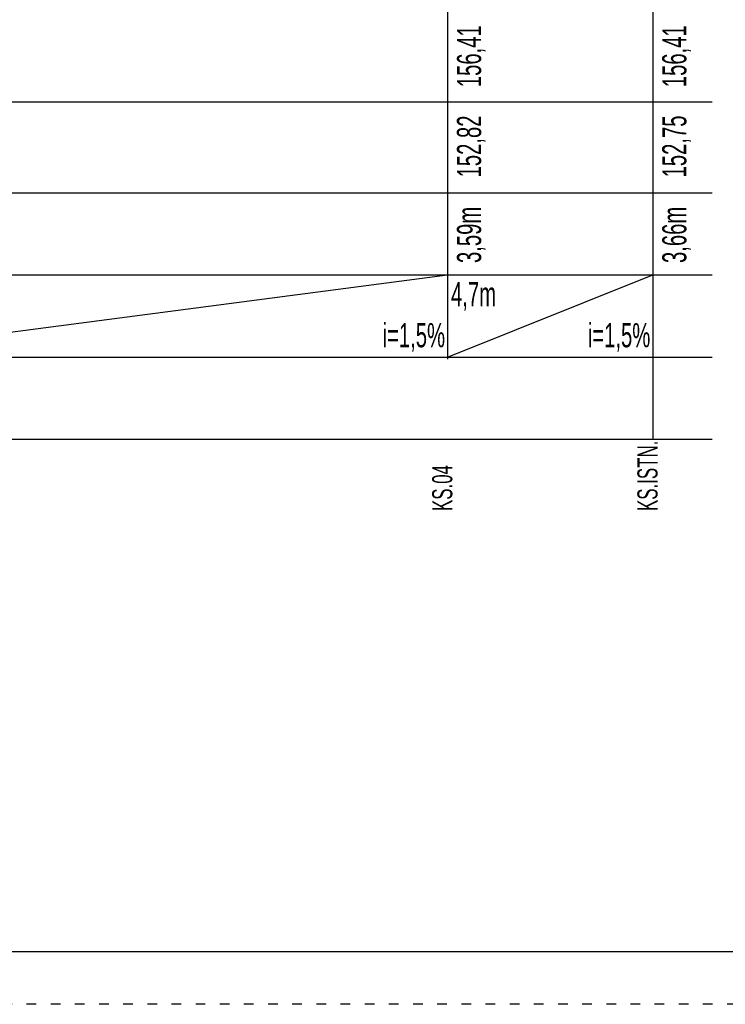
# Model space of a CAD drawing. Header units: metres. Extents: x 7454870 to 7460959, y 5886692 to 5887063.
# Tile 35 of 55: x 7458049 to 7458058, y 5886823 to 5886835. Entities that reach past the tile are written whole.
import ezdxf
from ezdxf.enums import TextEntityAlignment as Align

# ---------------------------------------------------------------- set-up
doc = ezdxf.new("R2010")
doc.units = ezdxf.units.M
doc.header["$MEASUREMENT"] = 0
doc.linetypes.add('ACAD_ISO03W100', pattern=[30, 12, -18])
doc.layers.add('^ ramka cienka', color=1, linetype='CONTINUOUS')
doc.layers.add('^ ramka+tabelka+opisy', color=15, linetype='CONTINUOUS')
doc.styles.add('styl tekstu_1-100', font='arial.ttf', dxfattribs={"width": 0.8, "height": 20})

# ---------------------------------------------------------------- blocks, each defined once
blk = doc.blocks.new('A3_poziomo_05')
at = {"layer": '^ ramka cienka', "color": 215}
blk.add_line((136906.6, 148714.6, 0), (133131.6, 148714.6, 0), dxfattribs=at)
at = {"layer": '^ ramka cienka', "color": 8, "linetype": 'ACAD_ISO03W100'}
blk.add_line((136976.6, 148649.6, 0), (132776.6, 148649.6, 0), dxfattribs=at)
blk.add_line((136976.6, 148649.6, 0), (132776.6, 148649.6, 0), dxfattribs=at)

msp = doc.modelspace()

# ---------------------------------------------------------------- linework, layer by layer
at = {"layer": '^ ramka+tabelka+opisy', "color": 203}
for p, q in [((7458054.47, 5886846.96), (7458054.47, 5886831.236)), ((7458057.019, 5886846.96), (7458057.019, 5886830.242)), ((7458027.453, 5886834.431), (7458057.759, 5886834.431)), ((7458027.453, 5886833.303), (7458057.759, 5886833.303)), ((7458027.453, 5886832.283), (7458057.759, 5886832.283)), ((7458027.453, 5886831.262), (7458057.759, 5886831.262)), ((7458027.453, 5886830.242), (7458057.758, 5886830.242))]:
    msp.add_line(p, q, dxfattribs=at)
at = {"layer": '^ ramka+tabelka+opisy', "color": 1}
for p, q in [((7458046.67, 5886831.262), (7458054.47, 5886832.283)), ((7458054.47, 5886831.262), (7458057.019, 5886832.283))]:
    msp.add_line(p, q, dxfattribs=at)

# ---------------------------------------------------------------- block references
at = {"layer": '^ ramka cienka', "xscale": 0.01, "yscale": 0.01, "zscale": 0.01}
msp.add_blockref('A3_poziomo_05', (7456695.497, 5885336.727, 0), dxfattribs=at)

# ---------------------------------------------------------------- texts
at = {"layer": '^ ramka+tabelka+opisy', "style": 'styl tekstu_1-100', "width": 0.6}
for s, p in [('156,41', (7458054.588, 5886834.998)), ('156,41', (7458057.137, 5886834.998)), ('152,82', (7458054.588, 5886833.877)), ('152,75', (7458057.137, 5886833.877)), ('3,59m', (7458054.588, 5886832.779)), ('3,66m', (7458057.137, 5886832.779))]:
    msp.add_text(s, height=0.3, rotation=90, dxfattribs=at).set_placement(p, align=Align.TOP_CENTER)
for s, p in [('4,7m', (7458054.514, 5886832.043)), ('i=1,5%', (7458053.664, 5886831.533)), ('i=1,5%', (7458056.213, 5886831.533))]:
    msp.add_text(s, height=0.3, dxfattribs=at).set_placement(p, align=Align.MIDDLE_LEFT)
for s, p in [('KS.ISTN.', (7458056.829, 5886829.35)), ('KS.04', (7458054.28, 5886829.35))]:
    msp.add_text(s, height=0.25, rotation=90, dxfattribs=at).set_placement(p, align=Align.TOP_LEFT)

doc.saveas('drawing.dxf')
